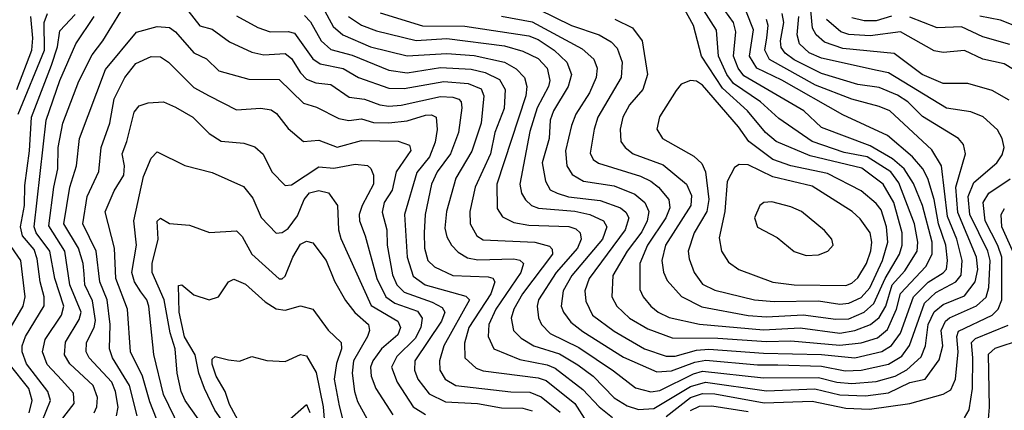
# Model space of a CAD drawing. Extents: x 1308313 to 1441400, y 959662 to 1036319.
# Tile 84 of 256: x 1352153 to 1355385, y 983823 to 985105. Entities that reach past the tile are written whole.
import ezdxf

# ---------------------------------------------------------------- set-up
doc = ezdxf.new("R2010")
doc.units = 0

msp = doc.modelspace()

# ---------------------------------------------------------------- linework, layer by layer
at = {"layer": '0CON10XD'}
for points in [[(1352666.2, 985186.2), (1352745, 985084.2), (1352785, 985073.7), (1352842, 985032), (1352915, 984997.8), (1352955, 984989.2), (1353025, 984993.8), (1353045, 984977.6), (1353075, 984929.7), (1353095, 984909.8), (1353125, 984897.7), (1353175, 984892), (1353235, 984850.7), (1353285, 984844.2), (1353335, 984825.5), (1353365, 984821), (1353405, 984824), (1353535, 984852.2), (1353575, 984850.7), (1353595, 984843.6), (1353602.4, 984835), (1353604.5, 984815), (1353593.3, 984735), (1353567, 984665), (1353523.6, 984605), (1353505.2, 984565), (1353484.5, 984465), (1353481, 984405), (1353482.4, 984355), (1353493.1, 984315), (1353515, 984293.3), (1353575, 984265.8), (1353691, 984261), (1353706.1, 984256.1), (1353713.3, 984245), (1353699.5, 984205), (1353627.1, 984095), (1353613.7, 984043.7), (1353614.8, 983994.8), (1353651.8, 983961.8), (1353675, 983953.1), (1353855, 983929.5), (1353880.9, 983920.9), (1353975.2, 983845), (1354013.9, 983785)], [(1354845, 984076.6), (1354895, 984084.9), (1354945.6, 984104.4), (1354975, 984127.8), (1354995.9, 984165), (1355017.7, 984235), (1355059.2, 984280.8), (1355099.1, 984345), (1355101.4, 984375), (1355090.7, 984435), (1355039.2, 984569.2), (1355012.7, 984605), (1354935.1, 984655.1), (1354859.1, 984669.1), (1354755, 984705.4), (1354645, 984780), (1354584.6, 984834.6), (1354496.2, 984895), (1354474.2, 984925), (1354446.6, 984985), (1354440.2, 985070.2), (1354355.2, 985205)], [(1354845, 984036.4), (1354915, 984044.4), (1354968.7, 984061.3), (1355001.8, 984088.2), (1355031.8, 984155), (1355045, 984206.1), (1355127.4, 984295), (1355148.5, 984335), (1355148.9, 984375), (1355116.4, 984495), (1355087.4, 984567.4), (1355057, 984615), (1355018.5, 984648.5), (1354945, 984691.1), (1354785, 984750.6), (1354726.8, 984805), (1354530, 984920), (1354511.5, 984945), (1354495.9, 984985), (1354503.6, 985065), (1354496.1, 985095), (1354411.4, 985215)], [(1354831.9, 984121.9), (1354875, 984123.5), (1354925, 984145.1), (1354956.9, 984173.1), (1354993.9, 984255), (1355041.5, 984335), (1355050.1, 984365), (1355049.6, 984405), (1355022.6, 984505), (1354987.9, 984565), (1354917.2, 984617.2), (1354748.1, 984658.1), (1354636.2, 984705), (1354601, 984735), (1354542.8, 984805), (1354460.4, 984880.4), (1354391.6, 984985), (1354365.2, 985085), (1354312, 985182)], [(1352148.6, 984795), (1352234.9, 985005.1), (1352234.1, 985095), (1352244.7, 985125.3)], [(1352226.3, 983785), (1352254.1, 983855), (1352246.2, 983885), (1352176.1, 983975), (1352161, 984015), (1352161, 984035), (1352171.9, 984065), (1352233.7, 984166.3), (1352233.9, 984195), (1352220.3, 984245), (1352210.5, 984320.5), (1352200.5, 984350.5), (1352162.9, 984395), (1352156.2, 984425), (1352169.2, 984495), (1352169.9, 984560.1), (1352185.7, 984674.3), (1352192.1, 984785), (1352258.2, 984955), (1352277.1, 985015), (1352285, 985067.5), (1352335, 985121.1)], [(1352397.4, 983815), (1352407, 983835), (1352408.9, 983865), (1352394.8, 983905), (1352317.7, 983975), (1352300.7, 984005), (1352303.2, 984046.8), (1352348.9, 984121.1), (1352355.1, 984145), (1352318.2, 984235), (1352301.9, 984345), (1352248.8, 984428.8), (1352264.9, 984555), (1352278.9, 984615), (1352279.3, 984685), (1352294.9, 984765.1), (1352347, 984903), (1352390.7, 984989.3), (1352426.4, 985035), (1352485, 985131.9)], [(1353148.2, 985145), (1353182.4, 985082.4), (1353214.5, 985054.5), (1353305, 985015.4), (1353425, 984985.5), (1353555, 984994.1), (1353645, 984987), (1353745, 984965.7), (1353783.3, 984943.3), (1353810.7, 984915), (1353818.4, 984885), (1353814.5, 984855), (1353720, 984565), (1353720.8, 984485), (1353738.3, 984458.3), (1353775, 984439), (1353825, 984430.1), (1353955.9, 984425.9), (1353978.3, 984418.3), (1353992.5, 984405), (1353996.8, 984385), (1353983.9, 984355), (1353914.3, 984275), (1353855.8, 984185), (1353851.7, 984165), (1353856.6, 984126.6), (1353865.8, 984105), (1353894.7, 984075), (1353989.2, 984029.2), (1354102.4, 983952.4), (1354175, 983897), (1354225, 983883.2), (1354255, 983888.3), (1354365, 983942.7), (1354395, 983951.3), (1354595, 983929.7), (1354775, 983930.6), (1354835.3, 983915.3), (1354885, 983910.7), (1354965, 983917.2), (1355026.7, 983935), (1355065, 983956.1), (1355112, 983998), (1355126.6, 984035), (1355134.9, 984105.1), (1355155, 984146.6), (1355185, 984170.7), (1355255, 984199), (1355289.9, 984245), (1355297.8, 984285), (1355294.2, 984325), (1355232.2, 984472.2), (1355226, 984555), (1355258.4, 984665), (1355251.1, 984695), (1355234.6, 984715), (1355116.9, 984786.9), (1355068.5, 984835), (1355035, 984857.3), (1354975, 984882.4), (1354905, 984891.5), (1354785, 984928), (1354695, 984973), (1354665.9, 984995), (1354652.9, 985012.9), (1354650.3, 985035), (1354662, 985095), (1354656.5, 985125)], [(1353336.8, 985126.8), (1353475, 985084.1), (1353615, 985083.6), (1353825, 985051.4), (1353855, 985039.3), (1353907.5, 985005), (1353949.1, 984965), (1353964.8, 984925), (1353953.8, 984885), (1353905.5, 984805), (1353894.2, 984775), (1353891.5, 984715), (1353868.7, 984635), (1353879.1, 984575), (1353895, 984546.6), (1353917.3, 984535), (1353955, 984523.6), (1354058.5, 984511.5), (1354125, 984487), (1354142.6, 984472.6), (1354152.5, 984455), (1354141.1, 984415), (1354022.8, 984255), (1354007.9, 984215), (1354011.5, 984181.5), (1354033.1, 984135), (1354105, 984082.2), (1354204.6, 984025), (1354275, 984001.1), (1354305, 984001.2), (1354375, 984020.6), (1354415, 984024), (1354595, 984010.1), (1354785, 984006.4), (1354895, 983994.9)], [(1353855, 985138.8), (1353965, 985085.4), (1354055.4, 985055.4), (1354095, 985031.9), (1354115, 985011.1), (1354130.7, 984965), (1354127.5, 984915), (1354051.5, 984785), (1354038.8, 984745), (1354026.3, 984666.3), (1354036.1, 984646.1), (1354053.5, 984633.5), (1354191.5, 984591.5), (1354225, 984575.2), (1354250.5, 984555), (1354284.2, 984514.2), (1354287, 984487), (1354274.3, 984455), (1354213.7, 984365), (1354188.5, 984305), (1354189.1, 984219.1), (1354200, 984195), (1354225.3, 984165), (1354249.3, 984145), (1354285, 984127.2), (1354385, 984105.7), (1354595, 984087.3), (1354715, 984093.6), (1354845, 984076.6)], [(1354895, 983994.9), (1354983.6, 984016.4), (1355015, 984035.2), (1355044.3, 984075.7), (1355087.5, 984195), (1355135, 984243.8), (1355185, 984274), (1355195, 984286.1), (1355199.3, 984315), (1355192.8, 984365), (1355169.5, 984435), (1355154.9, 984515), (1355133.9, 984583.9), (1355117.7, 984615), (1355084.3, 984654.3), (1355001.3, 984725), (1354855, 984792), (1354655, 984905.7), (1354573.4, 984945), (1354548.6, 984985), (1354561.7, 985071.7), (1354538.7, 985128.7)], [(1355400.9, 984840.9), (1355345, 984872.7), (1355265, 984894.8), (1355185, 984895.2), (1355115.3, 984925), (1355024, 984994), (1354855, 985010.1), (1354795, 985031.2), (1354767.4, 985055), (1354756.2, 985076.2), (1354749.7, 985135)], [(1352143.5, 984875), (1352192.8, 985005), (1352196, 985044), (1352189.6, 985115)], [(1352231, 983715), (1352332, 983845), (1352329.7, 983879.7), (1352292.1, 983922.1), (1352243.2, 983973.2), (1352228.4, 984015), (1352237, 984055), (1352291, 984135), (1352298.4, 984165), (1352268.3, 984255), (1352252.4, 984345), (1352207.8, 984405), (1352201, 984425), (1352240.7, 984775), (1352285.1, 984905), (1352337.6, 985025), (1352398.3, 985115)], [(1352865, 985117.1), (1352935, 985078.9), (1352975, 985064.4), (1353035, 985065.5), (1353055, 985059.8), (1353116, 984976), (1353139.2, 984959.2), (1353214.7, 984944.7), (1353265, 984915.2), (1353365, 984879.4), (1353415, 984878.6), (1353545, 984902.3), (1353625.5, 984895.5), (1353667.8, 984877.8), (1353677, 984855), (1353668, 984765), (1353637.3, 984672.7), (1353585.2, 984584.8), (1353553.8, 984475), (1353549.2, 984420.8), (1353555, 984392.2), (1353570.8, 984365), (1353592.2, 984342.2), (1353623.3, 984323.3), (1353656.6, 984316.6), (1353775, 984320.4), (1353795.5, 984315.5), (1353806.5, 984305), (1353798.3, 984275), (1353716.7, 984155), (1353692.7, 984105), (1353690.6, 984065), (1353709.4, 984025), (1353795, 983989.7), (1353885, 983972.1), (1353911, 983961), (1354001.6, 983891.6), (1354055, 983834), (1354099.2, 983799.2)], [(1353088.1, 985118.1), (1353107.6, 985097.6), (1353142.5, 985035), (1353175, 985006.9), (1353245, 984988.2), (1353365, 984939), (1353425, 984930.6), (1353535, 984947.8), (1353635, 984942.3), (1353681.6, 984931.6), (1353728, 984908), (1353747.3, 984875), (1353743.1, 984813.1), (1353713, 984735), (1353699, 984665), (1353648.4, 984555), (1353631.1, 984475), (1353632, 984435), (1353654.1, 984395), (1353675, 984382), (1353843.8, 984375), (1353891.9, 984361.9), (1353901.4, 984351.4), (1353901.7, 984335), (1353803.4, 984205), (1353775, 984155.4), (1353766.3, 984125), (1353773.8, 984085), (1353799.8, 984059.8), (1353840.9, 984035), (1353925, 984008.7), (1353985, 983972.3), (1354036.1, 983935), (1354105, 983864.4), (1354147.5, 983837.5), (1354185, 983826), (1354235, 983828.6), (1354355, 983901.4), (1354404.1, 983915.9), (1354605, 983887), (1354763, 983893), (1354845, 983873.5), (1354929.4, 983870.6), (1355005, 983880.6), (1355075, 983914.1), (1355125.5, 983925), (1355171.6, 983988.4), (1355183.7, 984035), (1355178, 984085), (1355192, 984115), (1355205, 984126), (1355294.2, 984165.8), (1355325.5, 984194.5), (1355334.5, 984225.5), (1355339.2, 984315), (1355331.1, 984345), (1355272.5, 984465), (1355266.3, 984525), (1355285, 984570.2), (1355361.1, 984635), (1355378.4, 984661.6), (1355384.3, 984685), (1355377.9, 984715), (1355363.4, 984743.4), (1355315.5, 984785.5), (1355275, 984802.2), (1355195, 984814.2), (1355005, 984930.6), (1354968.2, 984938.2), (1354785, 984978), (1354745, 984996.2), (1354713, 985025), (1354705.4, 985055), (1354710.9, 985115)], [(1353233.1, 985115), (1353275, 985086.8), (1353325, 985068), (1353455, 985036.8), (1353555, 985043), (1353745, 985018.3), (1353805, 985001.1), (1353855, 984976.7), (1353885.2, 984945), (1353893.1, 984905), (1353888.8, 984885), (1353851.5, 984815), (1353827.7, 984737.7), (1353794.8, 984565), (1353800.8, 984535), (1353813.1, 984513.1), (1353833.1, 984495), (1353856, 984486), (1353975, 984476.9), (1354025.3, 984465.3), (1354069.4, 984445), (1354080.4, 984425), (1354066, 984385), (1353965.2, 984265), (1353937.4, 984215), (1353931.1, 984165), (1353938.3, 984145), (1353962.4, 984112.4), (1354001.3, 984081.3), (1354135, 983997), (1354245, 983949.1)], [(1353735, 985115.8), (1353835, 985097.5), (1353999.2, 985009.2), (1354037.6, 984975), (1354049.1, 984945), (1354046.1, 984915), (1354023.2, 984865), (1353978.9, 984795), (1353965, 984757.8), (1353944.8, 984674.8), (1353949.8, 984625), (1353967.2, 984597.2), (1354004.3, 984574.3), (1354105, 984559.2), (1354172.3, 984532.3), (1354205.6, 984505), (1354217.9, 984475), (1354213.1, 984445), (1354195, 984408.4), (1354147.6, 984345), (1354099.8, 984265), (1354097.3, 984195), (1354113.5, 984165), (1354155.3, 984125), (1354215, 984090.5), (1354295, 984060.3), (1354445, 984059.5), (1354605, 984048.7), (1354685, 984051.3), (1354845, 984036.4)], [(1354106.3, 985106.3), (1354165, 985077.3), (1354196.4, 985035), (1354213.8, 984925), (1354198.8, 984875), (1354154.8, 984825), (1354133.2, 984785), (1354124.8, 984745.2), (1354126.4, 984705), (1354140.7, 984685), (1354167.1, 984665), (1354265, 984628.9), (1354341.9, 984565), (1354358.1, 984528.1), (1354356.1, 984495), (1354272.6, 984365), (1354260.8, 984315), (1354266.1, 984276.1), (1354278.7, 984248.7), (1354326, 984196), (1354392.8, 984162.8), (1354544.1, 984134.1), (1354605, 984129.4), (1354725, 984136.6), (1354831.9, 984121.9)], [(1354245, 983949.1), (1354292.8, 983952.8), (1354368.9, 983981.1), (1354405, 983988.1), (1354575, 983971.9), (1354641.9, 983971.9), (1354785, 983968), (1354863, 983953), (1354915, 983954.5), (1355005, 983974.4), (1355048.9, 984001.1), (1355073.8, 984036.2), (1355123.6, 984175), (1355160.5, 984209.5), (1355225.6, 984244.4), (1355243.7, 984266.3), (1355246.5, 984315), (1355229.5, 984385), (1355199.2, 984459.2), (1355179, 984625), (1355147.9, 984677.9), (1355010, 984805), (1354975, 984820.2), (1354885, 984843.8), (1354765, 984889.8), (1354615, 984973.6), (1354599.1, 985005), (1354606, 985045), (1354610.4, 985085), (1354605.1, 985105)], [(1355415, 984941.1), (1355385, 984959.4), (1355315, 984975.5), (1355255, 985003.8), (1355185, 984996.7), (1355155, 985001.9), (1355045, 985064.4), (1354945, 985051.6), (1354875, 985056.3), (1354848.7, 985065), (1354801.1, 985105)], [(1355015, 985116.4), (1354965, 985101.1), (1354925, 985101.2), (1354885, 985111)], [(1355403.4, 985023.4), (1355315, 985048), (1355245, 985081.2), (1355165, 985077.9), (1355075, 985112.9)], [(1355535, 985039), (1355373, 985103), (1355305, 985116.6)], [(1352471.5, 983805), (1352476.4, 983833.6), (1352467.8, 983885), (1352455.4, 983915.4), (1352381.5, 983995), (1352372, 984015), (1352373.1, 984045), (1352397.7, 984095), (1352402.4, 984117.6), (1352391.8, 984181.8), (1352367, 984235), (1352365, 984270), (1352361.5, 984305), (1352345.9, 984355), (1352298.5, 984435), (1352318, 984555), (1352340.3, 984625), (1352349.3, 984715), (1352435, 984940.7), (1352536.8, 985063.2), (1352605, 985082), (1352645, 985079.1), (1352665, 985064.7), (1352725, 984996), (1352766.1, 984976.1), (1352807.1, 984937.1), (1352905, 984909.2), (1353005, 984908.4), (1353085, 984830.2), (1353127.9, 984817.9), (1353200.7, 984780.7), (1353234, 984774), (1353275, 984779.3), (1353315, 984767.6), (1353365, 984766), (1353425, 984772.3), (1353485, 984791), (1353505, 984792), (1353520.3, 984785), (1353524.2, 984744.2), (1353517.6, 984702.4), (1353498.6, 984655), (1353456.6, 984603.4), (1353415.9, 984465.9), (1353425.4, 984325), (1353445, 984263.2), (1353484.7, 984235), (1353618, 984198), (1353630.2, 984185), (1353545.8, 984035), (1353531.1, 983985), (1353532.2, 983955), (1353550, 983925), (1353585, 983904.8), (1353765, 983883.6), (1353827.4, 983882.6), (1353865, 983867.8), (1353927.3, 983817.3)], [(1352539.1, 983805), (1352514.1, 983905), (1352458.3, 983995), (1352448.3, 984025), (1352449.8, 984105), (1352441, 984185), (1352416.2, 984245), (1352404.2, 984345), (1352361, 984435), (1352375, 984524.4), (1352413.4, 984606.6), (1352420.4, 984685), (1352449.5, 984765), (1352463.2, 984845), (1352497.9, 984915), (1352535, 984960.4), (1352585, 984983.7), (1352615, 984982.7), (1352641.9, 984965), (1352725, 984881.8), (1352775, 984855.2), (1352865, 984809.2), (1352945, 984814.7), (1352978.3, 984808.3), (1352996.3, 984796.3), (1353035, 984747.2), (1353085, 984704.6), (1353135, 984709), (1353195, 984686), (1353275, 984708.4), (1353395.8, 984705.8), (1353433.1, 984693.1), (1353436.7, 984675), (1353389.6, 984605), (1353375.5, 984545), (1353350.2, 984505), (1353343.4, 984473.4), (1353358.3, 984415), (1353359.1, 984365), (1353377.5, 984267.5), (1353391.1, 984235), (1353415, 984210.6), (1353507.4, 984177.4), (1353539.8, 984159.8), (1353549.2, 984145), (1353538.3, 984115), (1353450.2, 983985), (1353449.4, 983955), (1353460.6, 983925), (1353497.4, 983877.4), (1353550.8, 983850.8), (1353655.9, 983845.9), (1353735, 983831.7), (1353805, 983829.9), (1353835, 983821)], [(1354845, 984171.2), (1354875, 984174.9), (1354915, 984192.9), (1354943.4, 984225), (1354985.3, 984315), (1355003, 984375), (1354998.4, 984425), (1354981, 984481), (1354965, 984501.6), (1354915, 984542.7), (1354805, 984599.9), (1354685, 984624.6), (1354625, 984646.1), (1354547, 984705), (1354513.1, 984753.1), (1354395, 984889.7), (1354375, 984902.8), (1354355, 984905.3), (1354325, 984892.9), (1354307.7, 984872.3), (1354253.9, 984786.1), (1354244.6, 984745), (1354262.9, 984715), (1354366.6, 984656.6), (1354392.7, 984632.7), (1354404.4, 984605), (1354415.1, 984515), (1354409, 984475), (1354367, 984405), (1354347.7, 984345), (1354350.5, 984320.5), (1354367.6, 984275), (1354395, 984236.8), (1354435, 984217.6), (1354565.4, 984185.4), (1354629.9, 984179.9), (1354775, 984182.6), (1354845, 984171.2)], [(1352614.2, 983765), (1352580.7, 983850.7), (1352556.6, 983935), (1352516.8, 984015), (1352506.7, 984155), (1352469.1, 984255), (1352464.5, 984355), (1352434, 984474), (1352462.9, 984542.9), (1352495.2, 984595), (1352497.2, 984625), (1352489.3, 984665), (1352505.5, 984705), (1352528.9, 984801.1), (1352545, 984822.1), (1352575, 984831.9), (1352625, 984834.7), (1352665, 984817.1), (1352722.1, 984785), (1352775, 984731.6), (1352815, 984705.9), (1352889.1, 984699.1), (1352925, 984687.9), (1352952.9, 984662.9), (1352980.7, 984605), (1353025, 984560.4), (1353045, 984562.5), (1353135, 984622.3), (1353185, 984617.1), (1353255, 984630.2), (1353295, 984626.5), (1353306.2, 984616.2), (1353314.6, 984595), (1353315.2, 984565.2), (1353277.9, 984495), (1353268, 984465), (1353268.4, 984445), (1353287.7, 984395), (1353325.7, 984255), (1353355.5, 984195), (1353385, 984175.1), (1353458.8, 984148.8), (1353474.8, 984125), (1353470.1, 984095), (1353451.3, 984058.7), (1353390.9, 983999.1), (1353374.1, 983965), (1353391.9, 983915), (1353445, 983834.8), (1353485, 983809.1)], [(1352679.1, 983765), (1352625.9, 983875), (1352593.4, 984006.6), (1352577.3, 984165), (1352571, 984185), (1352551.5, 984211.5), (1352530, 984245), (1352521.6, 984275), (1352537, 984365), (1352528.4, 984445), (1352560.2, 984589.8), (1352585, 984650), (1352605, 984670.5), (1352695, 984626.2), (1352785, 984603.5), (1352887.8, 984557.8), (1352918.8, 984518.8), (1352945.8, 984455.8), (1352995, 984404.6), (1353015, 984406), (1353035, 984420), (1353065, 984460.6), (1353087.2, 984515), (1353105, 984536.5), (1353134.7, 984544.7), (1353166.8, 984536.8), (1353196, 984495), (1353199.5, 984415), (1353207.1, 984387.1), (1353307.4, 984167.4)], [(1354865, 984232.7), (1354885, 984240), (1354905, 984257.5), (1354932.9, 984305), (1354946.6, 984346.6), (1354950.6, 984375), (1354945.2, 984405), (1354911.7, 984451.7), (1354885.4, 984475), (1354755, 984558.2), (1354625, 984589.2), (1354545, 984628.5), (1354515, 984629.7), (1354500, 984620), (1354475.9, 984574.1), (1354468.1, 984475), (1354449.3, 984389.3), (1354456.8, 984345), (1354479.4, 984309.4), (1354514.3, 984285), (1354625, 984244), (1354695.2, 984235.2), (1354865, 984232.7)], [(1354275, 983802.8), (1354355, 983864.7), (1354395, 983878.6), (1354435, 983877), (1354597.2, 983847.2), (1354755, 983853.3), (1354865, 983829.9), (1354942.8, 983827.2), (1355075, 983845.4), (1355184.1, 983875.9), (1355209.5, 983890.5), (1355224.6, 983925.4), (1355234.2, 984015), (1355229.2, 984065), (1355235, 984082.5), (1355344.9, 984135.1), (1355365.3, 984154.7), (1355376.6, 984185), (1355377.4, 984325), (1355364.1, 984364.1), (1355322.2, 984445), (1355315.5, 984505), (1355334.8, 984535), (1355405, 984582.1)], [(1354735, 984330.9), (1354775, 984332.9), (1354806.2, 984345), (1354824, 984365), (1354818.6, 984385), (1354795, 984413.1), (1354719.2, 984475), (1354685, 984490.4), (1354622.7, 984507.3), (1354595.5, 984504.5), (1354582.5, 984495), (1354565.6, 984455), (1354575, 984424.4), (1354639.6, 984389.6), (1354695, 984344.5), (1354735, 984330.9)], [(1355421.6, 984325), (1355376.6, 984425), (1355374.5, 984465), (1355385.6, 984485)], [(1352739, 983795), (1352696.3, 983855), (1352683.4, 983885), (1352670.6, 983945), (1352663.2, 984025), (1352647, 984077), (1352628, 984185), (1352587.8, 984275), (1352587.7, 984305), (1352608.2, 984385), (1352605, 984444), (1352615, 984453.8), (1352645, 984436.2), (1352710.6, 984430.6), (1352776.2, 984406.2), (1352865, 984412.1), (1352883.8, 984393.8), (1352915.3, 984335), (1353005, 984254.6), (1353015, 984254.5), (1353025, 984263.5), (1353050, 984325), (1353075, 984368.5), (1353095, 984377.5), (1353115, 984372.2), (1353158.9, 984315), (1353187.1, 984247.1), (1353223.2, 984183.2), (1353253.7, 984143.7), (1353298.4, 984105), (1353301.6, 984085), (1353294.8, 984065), (1353248.7, 983985), (1353245.1, 983945), (1353252.3, 983885), (1353262.5, 983852.5), (1353293.5, 983793.5)], [(1352106.5, 984065), (1352164.4, 984165), (1352171.5, 984195), (1352157.4, 984315), (1352115.1, 984375)], [(1352835, 983764.1), (1352793.6, 983823.6), (1352760, 983895), (1352741, 983945), (1352728.8, 984005), (1352694.4, 984064.4), (1352676.8, 984145), (1352675, 984232.5), (1352686, 984235), (1352725, 984201.4), (1352775.8, 984185.8), (1352805.8, 984195), (1352838.5, 984245), (1352856.2, 984253.8), (1352895, 984236.6), (1352958.8, 984178.8), (1352995, 984156.5), (1353025, 984151.6), (1353075, 984165.5), (1353115, 984154.4), (1353165.9, 984085.9), (1353208.8, 984045), (1353209.4, 984025), (1353193.3, 983976.7), (1353185.8, 983925), (1353202.1, 983837.9), (1353213.1, 983795)], [(1353307.4, 984167.4), (1353394.2, 984115), (1353403.6, 984095), (1353395, 984070.8), (1353341.3, 984025), (1353312.4, 983985), (1353305.2, 983964.8), (1353307.3, 983935), (1353322, 983895), (1353378.6, 983808.6)], [(1355255, 983798.9), (1355269.6, 983825), (1355280.5, 983895), (1355282.4, 983995), (1355277.2, 984045), (1355291.1, 984058.9), (1355397.9, 984102.1)], [(1355329, 983741), (1355337.1, 983832.9), (1355333, 984007), (1355355, 984026.9), (1355442.2, 984055)], [(1352911.2, 983715), (1352841.8, 983841.8), (1352827.7, 983885), (1352798.2, 983935), (1352785, 983974.5), (1352785, 983991.2), (1352795, 983999.5), (1352839.1, 983989.1), (1352875, 983984.4), (1352915, 983999.4), (1352965, 983986.7), (1353025, 983982.7), (1353075, 984006), (1353095, 984001.5), (1353126.8, 983946.8), (1353149.3, 983835), (1353156.1, 983755)], [(1352183.9, 983815), (1352194.1, 983855), (1352183.2, 983895), (1352118.7, 983975)], [(1353030, 983785), (1353095, 983841.8), (1353106.1, 983816.1)], [(1354355, 983822.7), (1354385, 983837), (1354425, 983838), (1354545, 983819.5)]]:
    msp.add_lwpolyline(points, dxfattribs=at)

doc.saveas('drawing.dxf')
